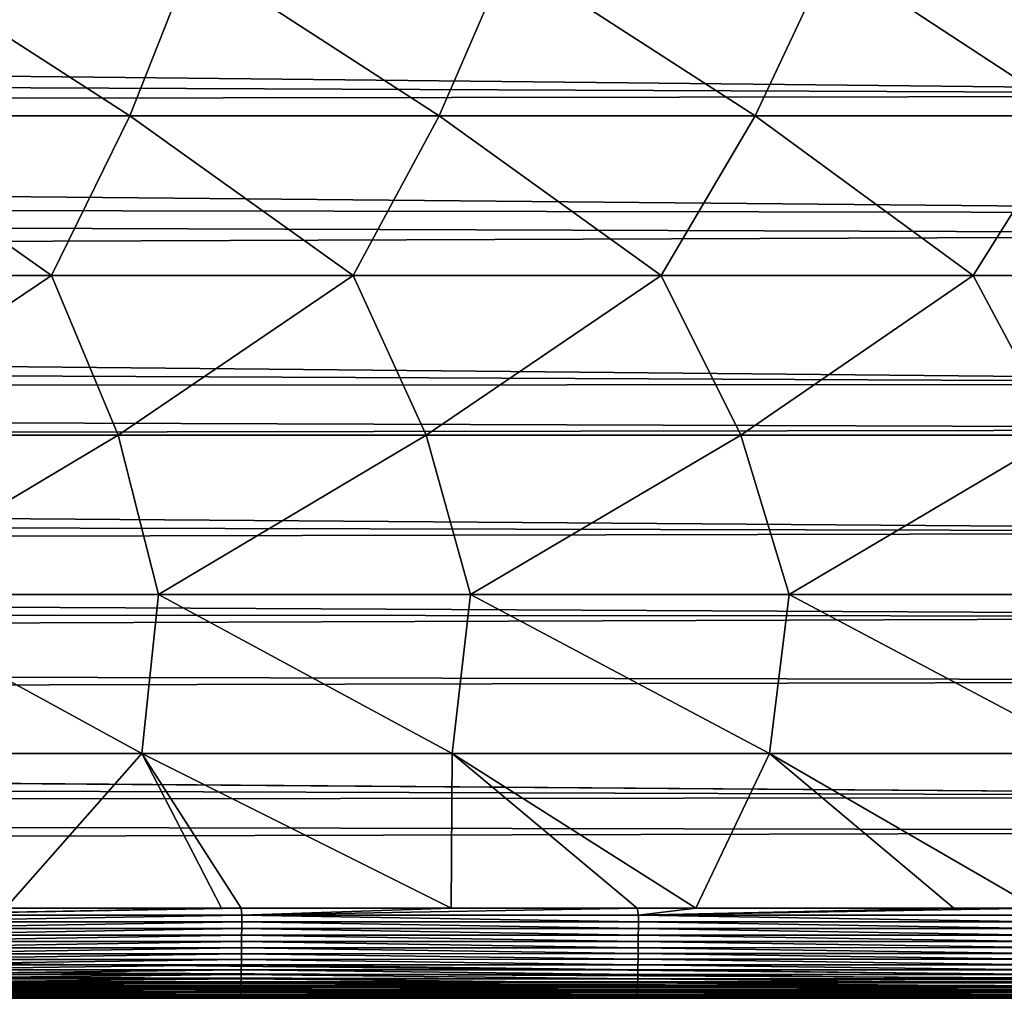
# Model space of a CAD drawing. Header units: metres. Extents: x -31 to 167, y -24 to 31.
# Tile 130 of 155: x 126 to 137, y -22 to -12. Entities that reach past the tile are written whole.
import ezdxf

# ---------------------------------------------------------------- set-up
doc = ezdxf.new("R2010")
doc.units = ezdxf.units.M
doc.layers.add('solid_12_381_042_XXX', color=7, linetype='CONTINUOUS')

msp = doc.modelspace()

# ---------------------------------------------------------------- linework, layer by layer
at = {"layer": 'solid_12_381_042_XXX'}
for points in [[(32.214512, -11.904788, 99.594948), (145.00322, -11.50598, 99.377716), (145.000137, -13.103047, 100.295914)], [(124.226547, -13.316457, 115.667191), (127.397369, -13.316457, 115.620773), (124.820976, -11.655063, 115.750008)], [(127.397369, -13.316457, 115.620773), (128.051422, -11.655063, 115.701698), (124.820976, -11.655063, 115.750008)], [(127.397369, -13.316457, 115.620773), (130.616699, -13.316457, 115.568214), (128.051422, -11.655063, 115.701698)], [(130.616699, -13.316457, 115.568214), (131.336624, -11.655063, 115.64682), (128.051422, -11.655063, 115.701698)], [(130.616699, -13.316457, 115.568214), (133.907135, -13.316457, 115.508766), (131.336624, -11.655063, 115.64682)], [(133.907135, -13.316457, 115.508766), (134.690369, -11.655063, 115.584999), (131.336624, -11.655063, 115.64682)], [(133.907135, -13.316457, 115.508766), (137.22258, -13.316457, 115.443825), (134.690369, -11.655063, 115.584999)], [(137.22258, -13.316457, 115.443825), (138.054276, -11.655063, 115.51796), (134.690369, -11.655063, 115.584999)], [(31.576689, -12.619415, 100.004761), (32.214512, -11.904788, 99.594948), (145.000137, -13.103047, 100.295914)], [(30.951338, -13.270737, 100.399155), (31.576689, -12.619415, 100.004761), (145.000137, -13.103047, 100.295914)], [(30.951338, -13.270737, 100.399155), (145.000137, -13.103047, 100.295914), (144.99913, -14.334244, 101.087318)], [(30.023396, -14.153244, 100.965912), (30.951338, -13.270737, 100.399155), (144.99913, -14.334244, 101.087318)], [(123.488342, -14.977948, 115.580147), (126.580269, -14.977948, 115.536072), (124.226547, -13.316457, 115.667191)], [(126.580269, -14.977948, 115.536072), (127.397369, -13.316457, 115.620773), (124.226547, -13.316457, 115.667191)], [(126.580269, -14.977948, 115.536072), (129.720551, -14.977948, 115.486259), (127.397369, -13.316457, 115.620773)], [(129.720551, -14.977948, 115.486259), (130.616699, -13.316457, 115.568214), (127.397369, -13.316457, 115.620773)], [(129.720551, -14.977948, 115.486259), (132.927872, -14.977948, 115.429855), (130.616699, -13.316457, 115.568214)], [(132.927872, -14.977948, 115.429855), (133.907135, -13.316457, 115.508766), (130.616699, -13.316457, 115.568214)], [(132.927872, -14.977948, 115.429855), (136.1772, -14.977948, 115.367645), (133.907135, -13.316457, 115.508766)], [(136.1772, -14.977948, 115.367645), (137.22258, -13.316457, 115.443825), (133.907135, -13.316457, 115.508766)], [(136.1772, -14.977948, 115.367645), (139.408432, -14.977948, 115.301353), (137.22258, -13.316457, 115.443825)], [(29.048815, -14.988964, 101.542625), (30.023396, -14.153244, 100.965912), (144.999191, -14.552721, 101.23642)], [(30.023396, -14.153244, 100.965912), (144.99913, -14.334244, 101.087318), (144.999191, -14.552721, 101.23642)], [(29.048815, -14.988964, 101.542625), (144.999191, -14.552721, 101.23642), (144.999847, -16.108591, 102.38446)], [(28.300056, -15.579073, 101.976013), (29.048815, -14.988964, 101.542625), (144.999847, -16.108591, 102.38446)], [(124.11496, -16.638514, 115.470131), (126.580269, -14.977948, 115.536072), (123.488342, -14.977948, 115.580147)], [(124.11496, -16.638514, 115.470131), (127.274254, -16.638514, 115.424065), (126.580269, -14.977948, 115.536072)], [(127.274254, -16.638514, 115.424065), (129.720551, -14.977948, 115.486259), (126.580269, -14.977948, 115.536072)], [(127.274254, -16.638514, 115.424065), (130.4814, -16.638514, 115.371925), (129.720551, -14.977948, 115.486259)], [(130.4814, -16.638514, 115.371925), (132.927872, -14.977948, 115.429855), (129.720551, -14.977948, 115.486259)], [(130.4814, -16.638514, 115.371925), (133.759567, -16.638514, 115.312927), (132.927872, -14.977948, 115.429855)], [(133.759567, -16.638514, 115.312927), (136.1772, -14.977948, 115.367645), (132.927872, -14.977948, 115.429855)], [(133.759567, -16.638514, 115.312927), (137.065399, -16.638514, 115.248383), (136.1772, -14.977948, 115.367645)], [(137.065399, -16.638514, 115.248383), (139.408432, -14.977948, 115.301353), (136.1772, -14.977948, 115.367645)], [(27.498253, -16.170813, 102.433601), (28.300056, -15.579073, 101.976013), (144.999847, -16.108591, 102.38446)], [(26.636492, -16.768229, 102.920319), (27.498253, -16.170813, 102.433601), (145.000061, -16.576696, 102.761856)], [(27.498253, -16.170813, 102.433601), (144.999847, -16.108591, 102.38446), (145.000061, -16.576696, 102.761856)], [(26.636492, -16.768229, 102.920319), (145.000061, -16.576696, 102.761856), (145.000153, -17.648264, 103.686462)], [(124.496384, -18.297829, 115.360733), (127.274254, -16.638514, 115.424065), (124.11496, -16.638514, 115.470131)], [(124.496384, -18.297829, 115.360733), (127.694519, -18.297829, 115.313454), (127.274254, -16.638514, 115.424065)], [(127.694519, -18.297829, 115.313454), (130.4814, -16.638514, 115.371925), (127.274254, -16.638514, 115.424065)], [(127.694519, -18.297829, 115.313454), (130.943527, -18.297829, 115.259842), (130.4814, -16.638514, 115.371925)], [(130.943527, -18.297829, 115.259842), (133.759567, -16.638514, 115.312927), (130.4814, -16.638514, 115.371925)], [(130.943527, -18.297829, 115.259842), (134.263123, -18.297829, 115.199295), (133.759567, -16.638514, 115.312927)], [(134.263123, -18.297829, 115.199295), (137.065399, -16.638514, 115.248383), (133.759567, -16.638514, 115.312927)], [(134.263123, -18.297829, 115.199295), (137.600983, -18.297829, 115.133392), (137.065399, -16.638514, 115.248383)], [(25.707855, -17.375448, 103.442162), (26.636492, -16.768229, 102.920319), (145.000153, -17.648264, 103.686462)], [(24.840929, -17.911772, 103.92672), (25.707855, -17.375448, 103.442162), (145.000153, -17.648264, 103.686462)], [(24.840929, -17.911772, 103.92672), (145.000153, -17.648264, 103.686462), (145.000061, -18.528099, 104.511742)], [(23.944225, -18.440718, 104.426765), (24.840929, -17.911772, 103.92672), (145.000061, -18.528099, 104.511742)], [(124.339256, -19.953341, 115.257957), (127.521523, -19.953341, 115.211182), (124.496384, -18.297829, 115.360733)], [(127.521523, -19.953341, 115.211182), (127.694519, -18.297829, 115.313454), (124.496384, -18.297829, 115.360733)], [(127.521523, -19.953341, 115.211182), (130.753174, -19.953341, 115.158173), (127.694519, -18.297829, 115.313454)], [(130.753174, -19.953341, 115.158173), (130.943527, -18.297829, 115.259842), (127.694519, -18.297829, 115.313454)], [(130.753174, -19.953341, 115.158173), (134.055862, -19.953341, 115.098251), (130.943527, -18.297829, 115.259842)], [(134.055862, -19.953341, 115.098251), (134.263123, -18.297829, 115.199295), (130.943527, -18.297829, 115.259842)], [(134.055862, -19.953341, 115.098251), (137.380707, -19.953341, 115.032906), (134.263123, -18.297829, 115.199295)], [(137.380707, -19.953341, 115.032906), (137.600983, -18.297829, 115.133392), (134.263123, -18.297829, 115.199295)], [(23.023218, -18.958818, 104.938011), (23.944225, -18.440718, 104.426765), (145.000061, -18.528099, 104.511742)], [(23.023218, -18.958818, 104.938011), (145.000061, -18.528099, 104.511742), (145.000015, -19.195984, 105.179039)], [(22.061491, -19.472744, 105.466133), (23.023218, -18.958818, 104.938011), (145.000015, -19.195984, 105.179039)], [(22.061491, -19.472744, 105.466133), (145.000015, -19.195984, 105.179039), (144.999985, -20.407602, 106.48037)], [(21.042635, -19.989618, 106.018417), (22.061491, -19.472744, 105.466133), (144.999985, -20.407602, 106.48037)], [(19.972122, -20.506062, 106.591408), (21.042635, -19.989618, 106.018417), (144.999985, -20.407602, 106.48037)], [(126.102631, -21.562674, 115.131096), (127.521523, -19.953341, 115.211182), (124.339256, -19.953341, 115.257957)], [(126.102631, -21.562674, 115.131096), (128.350006, -21.562675, 115.096588), (127.521523, -19.953341, 115.211182)], [(130.743225, -21.562674, 115.056755), (130.753174, -19.953341, 115.158173), (127.521523, -19.953341, 115.211182)], [(128.557251, -21.562675, 115.093262), (130.743225, -21.562674, 115.056755), (127.521523, -19.953341, 115.211182)], [(128.350006, -21.562675, 115.096588), (128.557251, -21.562675, 115.093262), (127.521523, -19.953341, 115.211182)], [(130.743225, -21.562674, 115.056755), (132.679672, -21.562672, 115.022278), (130.753174, -19.953341, 115.158173)], [(133.291687, -21.562672, 115.010994), (134.055862, -19.953341, 115.098251), (130.753174, -19.953341, 115.158173)], [(132.679672, -21.562672, 115.022278), (133.291687, -21.562672, 115.010994), (130.753174, -19.953341, 115.158173)], [(133.291687, -21.562672, 115.010994), (135.976501, -21.562674, 114.959473), (134.055862, -19.953341, 115.098251)], [(136.842102, -21.562674, 114.9422), (137.380707, -19.953341, 115.032906), (134.055862, -19.953341, 115.098251)], [(135.976501, -21.562674, 114.959473), (136.842102, -21.562674, 114.9422), (134.055862, -19.953341, 115.098251)], [(19.972122, -20.506062, 106.591408), (144.999985, -20.407602, 106.48037), (145, -20.761751, 106.882744)], [(18.672699, -21.091351, 107.266258), (19.972122, -20.506062, 106.591408), (145, -20.761751, 106.882744)], [(18.672699, -21.091351, 107.266258), (145, -20.761751, 106.882744), (145, -22.328459, 108.78064)], [(17.274599, -21.67647, 107.967751), (18.672699, -21.091351, 107.266258), (145, -22.328459, 108.78064)], [(124.490456, -21.634096, 115.147095), (128.350006, -21.562675, 115.096588), (126.102631, -21.562674, 115.131096)], [(124.490456, -21.634096, 115.147095), (128.557251, -21.562675, 115.093262), (128.350006, -21.562675, 115.096588)], [(128.561768, -21.634108, 115.086006), (128.557251, -21.562675, 115.093262), (124.490456, -21.634096, 115.147095)], [(128.561768, -21.634108, 115.086006), (130.743225, -21.562674, 115.056755), (128.557251, -21.562675, 115.093262)], [(128.561768, -21.634108, 115.086006), (132.679672, -21.562672, 115.022278), (130.743225, -21.562674, 115.056755)], [(132.69223, -21.634039, 115.014877), (132.679672, -21.562672, 115.022278), (128.561768, -21.634108, 115.086006)], [(132.69223, -21.634039, 115.014877), (133.291687, -21.562672, 115.010994), (132.679672, -21.562672, 115.022278)], [(132.69223, -21.634039, 115.014877), (135.976501, -21.562674, 114.959473), (133.291687, -21.562672, 115.010994)], [(132.69223, -21.634039, 115.014877), (136.842102, -21.562674, 114.9422), (135.976501, -21.562674, 114.959473)], [(136.864243, -21.634008, 114.934586), (136.842102, -21.562674, 114.9422), (132.69223, -21.634039, 115.014877)], [(16.402632, -22.016699, 108.387886), (17.274599, -21.67647, 107.967751), (145, -22.328459, 108.78064)], [(128.561569, -21.704811, 115.073586), (124.49028, -21.704788, 115.134674), (124.490036, -21.774416, 115.117172)], [(128.561295, -21.774448, 115.056084), (128.561569, -21.704811, 115.073586), (124.490036, -21.774416, 115.117172)], [(128.561768, -21.634108, 115.086006), (124.490456, -21.634096, 115.147095), (124.49028, -21.704788, 115.134674)], [(128.561569, -21.704811, 115.073586), (128.561768, -21.634108, 115.086006), (124.49028, -21.704788, 115.134674)], [(132.691681, -21.77425, 114.985001), (128.561569, -21.704811, 115.073586), (128.561295, -21.774448, 115.056084)], [(132.692001, -21.704676, 115.002472), (128.561768, -21.634108, 115.086006), (128.561569, -21.704811, 115.073586)], [(132.691681, -21.77425, 114.985001), (132.692001, -21.704676, 115.002472), (128.561569, -21.704811, 115.073586)], [(132.692001, -21.704676, 115.002472), (132.69223, -21.634039, 115.014877), (128.561768, -21.634108, 115.086006)], [(136.863647, -21.774158, 114.904732), (132.692001, -21.704676, 115.002472), (132.691681, -21.77425, 114.985001)], [(136.863998, -21.704615, 114.922195), (132.69223, -21.634039, 115.014877), (132.692001, -21.704676, 115.002472)], [(136.863647, -21.774158, 114.904732), (136.863998, -21.704615, 114.922195), (132.692001, -21.704676, 115.002472)], [(136.863998, -21.704615, 114.922195), (136.864243, -21.634008, 114.934586), (132.69223, -21.634039, 115.014877)], [(128.561295, -21.774448, 115.056084), (124.490036, -21.774416, 115.117172), (124.489723, -21.842642, 115.094757)], [(128.560928, -21.842682, 115.033661), (128.561295, -21.774448, 115.056084), (124.489723, -21.842642, 115.094757)], [(132.691269, -21.842426, 114.962624), (128.561295, -21.774448, 115.056084), (128.560928, -21.842682, 115.033661)], [(132.691269, -21.842426, 114.962624), (132.691681, -21.77425, 114.985001), (128.561295, -21.774448, 115.056084)], [(136.86319, -21.842306, 114.88237), (132.691681, -21.77425, 114.985001), (132.691269, -21.842426, 114.962624)], [(136.86319, -21.842306, 114.88237), (136.863647, -21.774158, 114.904732), (132.691681, -21.77425, 114.985001)], [(128.560501, -21.90918, 115.006493), (124.489342, -21.90913, 115.067596), (124.488899, -21.973545, 115.035851)], [(128.559982, -21.973604, 114.974739), (128.560501, -21.90918, 115.006493), (124.488899, -21.973545, 115.035851)], [(128.560928, -21.842682, 115.033661), (124.489723, -21.842642, 115.094757), (124.489342, -21.90913, 115.067596)], [(128.560501, -21.90918, 115.006493), (128.560928, -21.842682, 115.033661), (124.489342, -21.90913, 115.067596)], [(132.690186, -21.973244, 114.903793), (128.560501, -21.90918, 115.006493), (128.559982, -21.973604, 114.974739)], [(132.690765, -21.908869, 114.935493), (128.560928, -21.842682, 115.033661), (128.560501, -21.90918, 115.006493)], [(132.690186, -21.973244, 114.903793), (132.690765, -21.908869, 114.935493), (128.560501, -21.90918, 115.006493)], [(132.690765, -21.908869, 114.935493), (132.691269, -21.842426, 114.962624), (128.560928, -21.842682, 115.033661)], [(136.862015, -21.973076, 114.823593), (132.690765, -21.908869, 114.935493), (132.690186, -21.973244, 114.903793)], [(136.86264, -21.908724, 114.85527), (132.691269, -21.842426, 114.962624), (132.690765, -21.908869, 114.935493)], [(136.862015, -21.973076, 114.823593), (136.86264, -21.908724, 114.85527), (132.690765, -21.908869, 114.935493)], [(136.86264, -21.908724, 114.85527), (136.86319, -21.842306, 114.88237), (132.691269, -21.842426, 114.962624)], [(117.499931, -22.328747, 108.781059), (16.402632, -22.016699, 108.387886), (145, -22.328459, 108.78064)], [(128.559402, -22.035618, 114.93856), (124.488396, -22.035555, 114.99968), (124.487831, -22.094818, 114.959251)], [(128.558746, -22.094889, 114.898125), (128.559402, -22.035618, 114.93856), (124.487831, -22.094818, 114.959251)], [(128.559982, -21.973604, 114.974739), (124.488899, -21.973545, 115.035851), (124.488396, -22.035555, 114.99968)], [(128.559402, -22.035618, 114.93856), (128.559982, -21.973604, 114.974739), (124.488396, -22.035555, 114.99968)], [(132.688797, -22.094452, 114.827316), (128.559402, -22.035618, 114.93856), (128.558746, -22.094889, 114.898125)], [(132.689529, -22.035217, 114.867683), (128.559982, -21.973604, 114.974739), (128.559402, -22.035618, 114.93856)], [(132.688797, -22.094452, 114.827316), (132.689529, -22.035217, 114.867683), (128.559402, -22.035618, 114.93856)], [(132.689529, -22.035217, 114.867683), (132.690186, -21.973244, 114.903793), (128.559982, -21.973604, 114.974739)], [(136.860474, -22.094246, 114.747177), (132.689529, -22.035217, 114.867683), (132.688797, -22.094452, 114.827316)], [(136.861282, -22.035027, 114.787514), (132.690186, -21.973244, 114.903793), (132.689529, -22.035217, 114.867683)], [(136.860474, -22.094246, 114.747177), (136.861282, -22.035027, 114.787514), (132.689529, -22.035217, 114.867683)], [(136.861282, -22.035027, 114.787514), (136.862015, -21.973076, 114.823593), (132.690186, -21.973244, 114.903793)], [(128.558746, -22.094889, 114.898125), (124.487831, -22.094818, 114.959251), (124.487206, -22.151005, 114.914742)], [(128.558029, -22.151079, 114.8536), (128.558746, -22.094889, 114.898125), (124.487206, -22.151005, 114.914742)], [(132.687973, -22.150614, 114.782867), (128.558746, -22.094889, 114.898125), (128.558029, -22.151079, 114.8536)], [(132.687973, -22.150614, 114.782867), (132.688797, -22.094452, 114.827316), (128.558746, -22.094889, 114.898125)], [(136.859573, -22.150394, 114.702766), (132.688797, -22.094452, 114.827316), (132.687973, -22.150614, 114.782867)], [(136.859573, -22.150394, 114.702766), (136.860474, -22.094246, 114.747177), (132.688797, -22.094452, 114.827316)], [(128.557251, -22.203852, 114.805153), (124.486526, -22.203775, 114.866302), (124.485794, -22.2528, 114.814102)], [(128.556412, -22.252876, 114.752937), (128.557251, -22.203852, 114.805153), (124.485794, -22.2528, 114.814102)], [(128.558029, -22.151079, 114.8536), (124.487206, -22.151005, 114.914742), (124.486526, -22.203775, 114.866302)], [(128.557251, -22.203852, 114.805153), (128.558029, -22.151079, 114.8536), (124.486526, -22.203775, 114.866302)], [(132.686142, -22.252388, 114.682373), (128.557251, -22.203852, 114.805153), (128.556412, -22.252876, 114.752937)], [(132.687088, -22.203369, 114.734497), (128.558029, -22.151079, 114.8536), (128.557251, -22.203852, 114.805153)], [(132.686142, -22.252388, 114.682373), (132.687088, -22.203369, 114.734497), (128.557251, -22.203852, 114.805153)], [(132.687088, -22.203369, 114.734497), (132.687973, -22.150614, 114.782867), (128.558029, -22.151079, 114.8536)], [(136.857559, -22.252157, 114.602356), (132.687088, -22.203369, 114.734497), (132.686142, -22.252388, 114.682373)], [(136.858597, -22.203142, 114.654434), (132.687973, -22.150614, 114.782867), (132.687088, -22.203369, 114.734497)], [(136.857559, -22.252157, 114.602356), (136.858597, -22.203142, 114.654434), (132.687088, -22.203369, 114.734497)], [(136.858597, -22.203142, 114.654434), (136.859573, -22.150394, 114.702766), (132.687973, -22.150614, 114.782867)], [(145, -22.384142, 108.854385), (90, -22.328831, 108.781166), (117.499931, -22.328747, 108.781059)], [(145, -22.384142, 108.854385), (90, -22.384378, 108.854782), (90, -22.328831, 108.781166)], [(145, -22.384142, 108.854385), (117.499931, -22.328747, 108.781059), (145, -22.328459, 108.78064)], [(128.554565, -22.33882, 114.638351), (124.484192, -22.338743, 114.699539), (124.48333, -22.375372, 114.637856)], [(128.553574, -22.375444, 114.57666), (128.554565, -22.33882, 114.638351), (124.48333, -22.375372, 114.637856)], [(128.555527, -22.297915, 114.697227), (124.485016, -22.297838, 114.7584), (124.484192, -22.338743, 114.699539)], [(128.554565, -22.33882, 114.638351), (128.555527, -22.297915, 114.697227), (124.484192, -22.338743, 114.699539)], [(128.556412, -22.252876, 114.752937), (124.485794, -22.2528, 114.814102), (124.485016, -22.297838, 114.7584)], [(128.555527, -22.297915, 114.697227), (128.556412, -22.252876, 114.752937), (124.485016, -22.297838, 114.7584)], [(132.682922, -22.374989, 114.506371), (128.554565, -22.33882, 114.638351), (128.553574, -22.375444, 114.57666)], [(132.684052, -22.338343, 114.56797), (128.555527, -22.297915, 114.697227), (128.554565, -22.33882, 114.638351)], [(132.682922, -22.374989, 114.506371), (132.684052, -22.338343, 114.56797), (128.554565, -22.33882, 114.638351)], [(132.68512, -22.297428, 114.626755), (128.556412, -22.252876, 114.752937), (128.555527, -22.297915, 114.697227)], [(132.684052, -22.338343, 114.56797), (132.68512, -22.297428, 114.626755), (128.555527, -22.297915, 114.697227)], [(132.68512, -22.297428, 114.626755), (132.686142, -22.252388, 114.682373), (128.556412, -22.252876, 114.752937)], [(136.854004, -22.374773, 114.426491), (132.684052, -22.338343, 114.56797), (132.682922, -22.374989, 114.506371)], [(136.855255, -22.338118, 114.488037), (132.68512, -22.297428, 114.626755), (132.684052, -22.338343, 114.56797)], [(136.854004, -22.374773, 114.426491), (136.855255, -22.338118, 114.488037), (132.684052, -22.338343, 114.56797)], [(136.85643, -22.297197, 114.546776), (132.686142, -22.252388, 114.682373), (132.68512, -22.297428, 114.626755)], [(136.855255, -22.338118, 114.488037), (136.85643, -22.297197, 114.546776), (132.68512, -22.297428, 114.626755)], [(136.85643, -22.297197, 114.546776), (136.857559, -22.252157, 114.602356), (132.686142, -22.252388, 114.682373)], [(145, -22.384142, 108.854385), (145, -22.407347, 108.889442), (90, -22.384378, 108.854782)], [(145, -22.430943, 108.93055), (90, -22.431126, 108.930946), (90, -22.384378, 108.854782)], [(145, -22.407347, 108.889442), (145, -22.430943, 108.93055), (90, -22.384378, 108.854782)], [(145, -22.430943, 108.93055), (145, -22.465786, 109.010445), (90, -22.431126, 108.930946)], [(145, -22.465786, 109.010445), (90, -22.465879, 109.010765), (90, -22.431126, 108.930946)], [(128.551483, -22.435289, 114.446213), (124.481506, -22.435228, 114.507431), (124.480553, -22.458168, 114.439377)], [(128.550385, -22.458221, 114.378143), (128.551483, -22.435289, 114.446213), (124.480553, -22.458168, 114.439377)], [(128.552551, -22.40765, 114.512497), (124.48243, -22.407581, 114.573708), (124.481506, -22.435228, 114.507431)], [(128.551483, -22.435289, 114.446213), (128.552551, -22.40765, 114.512497), (124.481506, -22.435228, 114.507431)], [(128.553574, -22.375444, 114.57666), (124.48333, -22.375372, 114.637856), (124.48243, -22.407581, 114.573708)], [(128.552551, -22.40765, 114.512497), (128.553574, -22.375444, 114.57666), (124.48243, -22.407581, 114.573708)], [(132.679291, -22.457891, 114.308136), (128.551483, -22.435289, 114.446213), (128.550385, -22.458221, 114.378143)], [(132.680527, -22.434906, 114.376114), (128.552551, -22.40765, 114.512497), (128.551483, -22.435289, 114.446213)], [(132.679291, -22.457891, 114.308136), (132.680527, -22.434906, 114.376114), (128.551483, -22.435289, 114.446213)], [(132.681747, -22.407225, 114.442307), (128.553574, -22.375444, 114.57666), (128.552551, -22.40765, 114.512497)], [(132.680527, -22.434906, 114.376114), (132.681747, -22.407225, 114.442307), (128.552551, -22.40765, 114.512497)], [(132.681747, -22.407225, 114.442307), (132.682922, -22.374989, 114.506371), (128.553574, -22.375444, 114.57666)], [(136.850021, -22.457735, 114.228386), (132.680527, -22.434906, 114.376114), (132.679291, -22.457891, 114.308136)], [(136.851395, -22.434725, 114.296318), (132.681747, -22.407225, 114.442307), (132.680527, -22.434906, 114.376114)], [(136.850021, -22.457735, 114.228386), (136.851395, -22.434725, 114.296318), (132.680527, -22.434906, 114.376114)], [(136.852722, -22.407024, 114.362465), (132.682922, -22.374989, 114.506371), (132.681747, -22.407225, 114.442307)], [(136.851395, -22.434725, 114.296318), (136.852722, -22.407024, 114.362465), (132.681747, -22.407225, 114.442307)], [(136.852722, -22.407024, 114.362465), (136.854004, -22.374773, 114.426491), (132.682922, -22.374989, 114.506371)], [(145, -22.465786, 109.010445), (145, -22.487841, 109.094551), (90, -22.465879, 109.010765)], [(145, -22.487841, 109.094551), (90, -22.487907, 109.094963), (90, -22.465879, 109.010765)], [(145, -22.487841, 109.094551), (145, -22.494778, 109.141701), (90, -22.487907, 109.094963)], [(145, -22.498177, 109.183075), (90, -22.498198, 109.183479), (90, -22.487907, 109.094963)], [(145, -22.494778, 109.141701), (145, -22.498177, 109.183075), (90, -22.487907, 109.094963)], [(145, -22.498177, 109.183075), (145, -22.5, 109.275299), (90, -22.498198, 109.183479)], [(90, -22.498198, 109.183479), (145, -22.5, 109.275299), (117.5, -22.5, 109.275749)], [(117.5, -22.5, 109.275749), (145, -22.5, 109.275299), (118.157379, -22.5, 114.23513)], [(120.5392, -22.5, 114.208054), (118.157379, -22.5, 114.23513), (145, -22.5, 109.275299)], [(122.697418, -22.5, 114.180824), (120.5392, -22.5, 114.208054), (145, -22.5, 109.275299)], [(124.457649, -22.5, 114.156631), (122.697418, -22.5, 114.180824), (145, -22.5, 109.275299)], [(128.546982, -22.497334, 114.16671), (124.477592, -22.497318, 114.227982), (124.457649, -22.5, 114.156631)], [(128.546982, -22.497334, 114.16671), (124.457649, -22.5, 114.156631), (127.378067, -22.5, 114.112976)], [(127.378067, -22.5, 114.112976), (124.457649, -22.5, 114.156631), (145, -22.5, 109.275299)], [(128.548126, -22.489388, 114.238052), (124.478592, -22.489357, 114.299309), (124.477592, -22.497318, 114.227982)], [(128.546982, -22.497334, 114.16671), (128.548126, -22.489388, 114.238052), (124.477592, -22.497318, 114.227982)], [(128.549271, -22.476301, 114.30864), (124.479584, -22.476259, 114.369888), (124.478592, -22.489357, 114.299309)], [(128.548126, -22.489388, 114.238052), (128.549271, -22.476301, 114.30864), (124.478592, -22.489357, 114.299309)], [(128.550385, -22.458221, 114.378143), (124.480553, -22.458168, 114.439377), (124.479584, -22.476259, 114.369888)], [(128.549271, -22.476301, 114.30864), (128.550385, -22.458221, 114.378143), (124.479584, -22.476259, 114.369888)], [(127.378067, -22.5, 114.112976), (128.507126, -22.5, 114.095284), (128.546982, -22.497334, 114.16671)], [(128.507126, -22.5, 114.095284), (127.378067, -22.5, 114.112976), (145, -22.5, 109.275299)], [(132.60997, -22.5, 114.026459), (128.546982, -22.497334, 114.16671), (128.507126, -22.5, 114.095284)], [(132.60997, -22.5, 114.026459), (128.507126, -22.5, 114.095284), (145, -22.5, 109.275299)], [(132.67543, -22.497232, 114.096962), (128.548126, -22.489388, 114.238052), (128.546982, -22.497334, 114.16671)], [(132.670853, -22.5, 114.02536), (132.67543, -22.497232, 114.096962), (128.546982, -22.497334, 114.16671)], [(132.670853, -22.5, 114.02536), (128.546982, -22.497334, 114.16671), (132.60997, -22.5, 114.026459)], [(132.676727, -22.489197, 114.168213), (128.549271, -22.476301, 114.30864), (128.548126, -22.489388, 114.238052)], [(132.67543, -22.497232, 114.096962), (132.676727, -22.489197, 114.168213), (128.548126, -22.489388, 114.238052)], [(132.678024, -22.476036, 114.238724), (128.550385, -22.458221, 114.378143), (128.549271, -22.476301, 114.30864)], [(132.676727, -22.489197, 114.168213), (132.678024, -22.476036, 114.238724), (128.549271, -22.476301, 114.30864)], [(132.678024, -22.476036, 114.238724), (132.679291, -22.457891, 114.308136), (128.550385, -22.458221, 114.378143)], [(132.670853, -22.5, 114.02536), (132.60997, -22.5, 114.026459), (145, -22.5, 109.275299)], [(136.769943, -22.5, 113.947441), (132.67543, -22.497232, 114.096962), (132.670853, -22.5, 114.02536)], [(136.769943, -22.5, 113.947441), (132.670853, -22.5, 114.02536), (145, -22.5, 109.275299)], [(136.845764, -22.497185, 114.017334), (132.676727, -22.489197, 114.168213), (132.67543, -22.497232, 114.096962)], [(136.845764, -22.497185, 114.017334), (132.67543, -22.497232, 114.096962), (136.769943, -22.5, 113.947441)], [(136.847198, -22.489107, 114.088554), (132.678024, -22.476036, 114.238724), (132.676727, -22.489197, 114.168213)], [(136.845764, -22.497185, 114.017334), (136.847198, -22.489107, 114.088554), (132.676727, -22.489197, 114.168213)], [(136.848618, -22.47591, 114.159019), (132.679291, -22.457891, 114.308136), (132.678024, -22.476036, 114.238724)], [(136.847198, -22.489107, 114.088554), (136.848618, -22.47591, 114.159019), (132.678024, -22.476036, 114.238724)], [(136.848618, -22.47591, 114.159019), (136.850021, -22.457735, 114.228386), (132.679291, -22.457891, 114.308136)]]:
    msp.add_3dface(points, dxfattribs=at)

doc.saveas('drawing.dxf')
